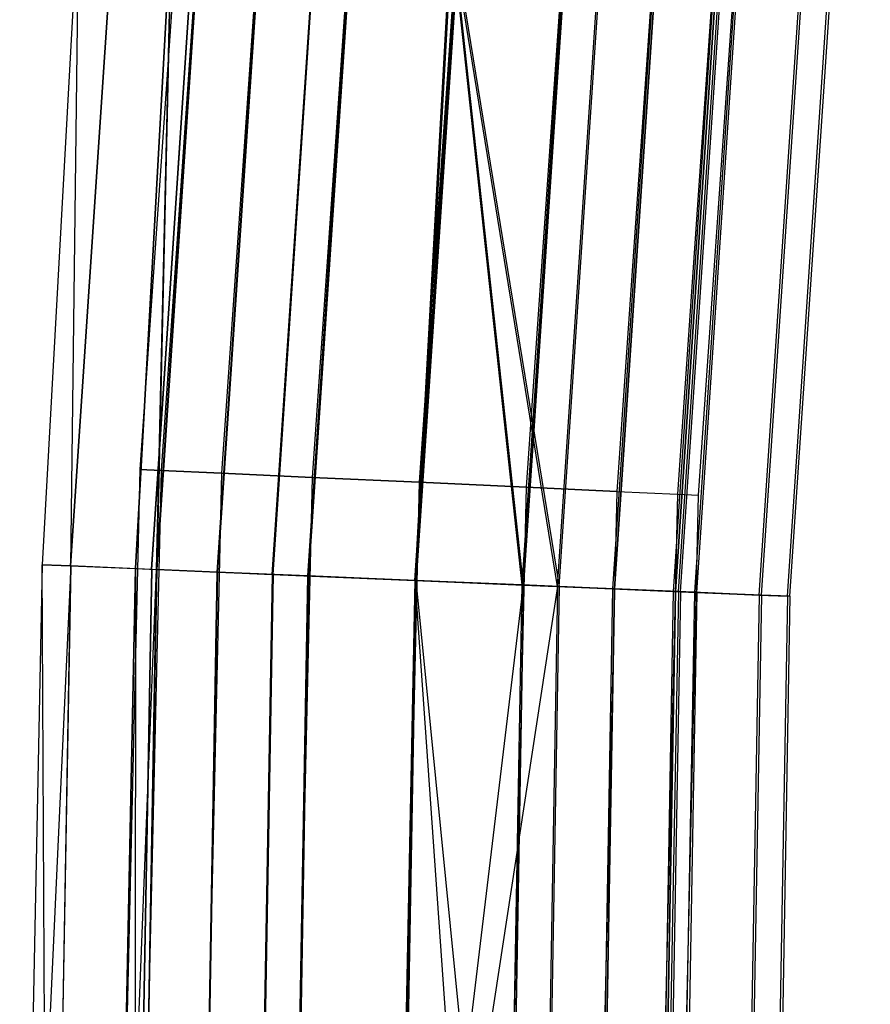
# Model space of a CAD drawing. Extents: x -135 to 135, y -135 to 135.
# Tile 42 of 207: x -135.5 to -130.94, y 3.37 to 8.65. Entities that reach past the tile are written whole.
import ezdxf

# ---------------------------------------------------------------- set-up
doc = ezdxf.new("R2010")
doc.units = 0
doc.header["$LTSCALE"] = 25.4
doc.layers.get('0').update_dxf_attribs({"linetype": 'CONTINUOUS'})

# ---------------------------------------------------------------- blocks, each defined once
blk = doc.blocks.new('SANTANA_BIURKO_A_PM_STL')
at = {"color": 0}
for p, q in [((-134.4241, 12.4562, 344.4156), (-134.856, 6.2348, 344.4156)), ((-134.4241, 12.4562, 344.4156), (-134.856, 6.2348, 344.4156)), ((-134.4241, 12.4562, 147.4156), (-134.856, 6.2348, 147.4156)), ((-134.4241, 12.4562, 147.4156), (-134.856, 6.2348, 147.4156)), ((-134.3104, 12.4457, 344.9897), (-134.7419, 6.2295, 344.9897)), ((-134.3104, 12.4457, 344.9897), (-134.7419, 6.2295, 344.9897)), ((-134.3104, 12.4457, 343.8416), (-134.7419, 6.2295, 343.8416)), ((-134.3104, 12.4457, 343.8416), (-134.7419, 6.2295, 343.8416)), ((-134.3104, 12.4457, 147.9897), (-134.7419, 6.2295, 147.9897)), ((-134.3104, 12.4457, 147.9897), (-134.7419, 6.2295, 147.9897)), ((-134.3104, 12.4457, 146.8416), (-134.7419, 6.2295, 146.8416)), ((-134.3104, 12.4457, 146.8416), (-134.7419, 6.2295, 146.8416)), ((-133.9866, 12.4157, 345.4763), (-134.4171, 6.2145, 345.4763)), ((-133.9866, 12.4157, 345.4763), (-134.4171, 6.2145, 345.4763)), ((-133.9866, 12.4157, 343.355), (-134.4171, 6.2145, 343.355)), ((-133.9866, 12.4157, 343.355), (-134.4171, 6.2145, 343.355)), ((-133.9866, 12.4157, 148.4763), (-134.4171, 6.2145, 148.4763)), ((-133.9866, 12.4157, 148.4763), (-134.4171, 6.2145, 148.4763)), ((-133.9866, 12.4157, 146.355), (-134.4171, 6.2145, 146.355)), ((-133.9866, 12.4157, 146.355), (-134.4171, 6.2145, 146.355)), ((-133.5021, 12.3708, 345.8015), (-133.931, 6.192, 345.8015)), ((-133.5021, 12.3708, 345.8015), (-133.931, 6.192, 345.8015)), ((-133.5021, 12.3708, 343.0298), (-133.931, 6.192, 343.0298)), ((-133.5021, 12.3708, 343.0298), (-133.931, 6.192, 343.0298)), ((-133.5021, 12.3708, 148.8015), (-133.931, 6.192, 148.8015)), ((-133.5021, 12.3708, 148.8015), (-133.931, 6.192, 148.8015)), ((-133.5021, 12.3708, 146.0298), (-133.931, 6.192, 146.0298)), ((-133.5021, 12.3708, 146.0298), (-133.931, 6.192, 146.0298)), ((-135.227, 5.7173, 345.181), (-134.7835, 12.3457, 345.181)), ((-135.227, 5.7173, 345.181), (-134.7835, 12.3457, 345.181)), ((-135.2264, 5.7173, 146.6477), (-134.783, 12.3457, 146.6477)), ((-135.2264, 5.7173, 146.6477), (-134.783, 12.3457, 146.6477)), ((-134.7938, 5.699, 345.8299), (-134.3518, 12.3062, 345.8299)), ((-134.7938, 5.699, 345.8299), (-134.3518, 12.3062, 345.8299)), ((-134.7919, 5.6989, 145.9967), (-134.3499, 12.306, 145.9967)), ((-134.7919, 5.6989, 145.9967), (-134.3499, 12.306, 145.9967)), ((-134.7654, 5.6978, 344.9897), (-134.3235, 12.3036, 344.9897)), ((-134.7654, 5.6978, 344.9897), (-134.3235, 12.3036, 344.9897)), ((-134.323, 12.3035, 146.8391), (-134.7649, 5.6978, 146.8391)), ((-134.323, 12.3035, 146.8391), (-134.7649, 5.6978, 146.8391)), ((-132.9305, 12.3178, 345.9156), (-133.3576, 6.1655, 345.9156)), ((-132.9305, 12.3178, 345.9156), (-133.3576, 6.1655, 345.9156)), ((-132.9305, 12.3178, 342.9156), (-133.3576, 6.1655, 342.9156)), ((-132.9305, 12.3178, 342.9156), (-133.3576, 6.1655, 342.9156)), ((-132.9305, 12.3178, 148.9156), (-133.3576, 6.1655, 148.9156)), ((-132.9305, 12.3178, 148.9156), (-133.3576, 6.1655, 148.9156)), ((-132.9305, 12.3178, 145.9156), (-133.3576, 6.1655, 145.9156)), ((-132.9305, 12.3178, 145.9156), (-133.3576, 6.1655, 145.9156)), ((-134.4406, 5.6841, 345.4763), (-133.9997, 12.2739, 345.4763)), ((-134.4406, 5.6841, 345.4763), (-133.9997, 12.2739, 345.4763)), ((-133.9978, 12.2737, 146.3503), (-134.4386, 5.684, 146.3503)), ((-133.9978, 12.2737, 146.3503), (-134.4386, 5.684, 146.3503)), ((-134.1455, 5.6716, 346.2634), (-133.7056, 12.247, 346.2634)), ((-134.1455, 5.6716, 346.2634), (-133.7056, 12.247, 346.2634)), ((-134.1414, 5.6714, 145.5618), (-133.7016, 12.2466, 145.5618)), ((-134.1414, 5.6714, 145.5618), (-133.7016, 12.2466, 145.5618)), ((-132.3589, 12.2649, 345.8015), (-132.7841, 6.139, 345.8015)), ((-132.3589, 12.2649, 345.8015), (-132.7841, 6.139, 345.8015)), ((-132.3589, 12.2649, 343.0298), (-132.7841, 6.139, 343.0298)), ((-132.3589, 12.2649, 343.0298), (-132.7841, 6.139, 343.0298)), ((-132.3589, 12.2649, 148.8015), (-132.7841, 6.139, 148.8015)), ((-132.3589, 12.2649, 148.8015), (-132.7841, 6.139, 148.8015)), ((-132.3589, 12.2649, 146.0298), (-132.7841, 6.139, 146.0298)), ((-132.3589, 12.2649, 146.0298), (-132.7841, 6.139, 146.0298)), ((-133.9544, 5.6635, 345.8015), (-133.5151, 12.2295, 345.8015)), ((-133.9544, 5.6635, 345.8015), (-133.5151, 12.2295, 345.8015)), ((-133.511, 12.2292, 146.0237), (-133.9503, 5.6634, 146.0237)), ((-133.511, 12.2292, 146.0237), (-133.9503, 5.6634, 146.0237)), ((-131.8744, 12.22, 345.4763), (-132.298, 6.1165, 345.4763)), ((-131.8744, 12.22, 345.4763), (-132.298, 6.1165, 345.4763)), ((-131.8744, 12.22, 343.355), (-132.298, 6.1165, 343.355)), ((-131.8744, 12.22, 343.355), (-132.298, 6.1165, 343.355)), ((-131.8744, 12.22, 148.4763), (-132.298, 6.1165, 148.4763)), ((-131.8744, 12.22, 148.4763), (-132.298, 6.1165, 148.4763)), ((-131.8744, 12.22, 146.355), (-132.298, 6.1165, 146.355)), ((-131.8744, 12.22, 146.355), (-132.298, 6.1165, 146.355)), ((-133.3808, 5.6393, 345.9156), (-132.9435, 12.1772, 345.9156)), ((-133.3808, 5.6393, 345.9156), (-132.9435, 12.1772, 345.9156)), ((-133.3808, 5.6393, 346.4156), (-132.9435, 12.1772, 346.4156)), ((-133.3808, 5.6393, 346.4156), (-132.9435, 12.1772, 346.4156)), ((-133.3742, 5.639, 145.409), (-132.9369, 12.1766, 145.409)), ((-133.3742, 5.639, 145.409), (-132.9369, 12.1766, 145.409)), ((-132.9369, 12.1766, 145.909), (-133.3742, 5.639, 145.909)), ((-132.9369, 12.1766, 145.909), (-133.3742, 5.639, 145.909)), ((-131.5506, 12.19, 344.9897), (-131.9732, 6.1015, 344.9897)), ((-131.5506, 12.19, 344.9897), (-131.9732, 6.1015, 344.9897)), ((-131.5506, 12.19, 343.8416), (-131.9732, 6.1015, 343.8416)), ((-131.5506, 12.19, 343.8416), (-131.9732, 6.1015, 343.8416)), ((-131.5506, 12.19, 147.9897), (-131.9732, 6.1015, 147.9897)), ((-131.5506, 12.19, 147.9897), (-131.9732, 6.1015, 147.9897)), ((-131.5506, 12.19, 146.8416), (-131.9732, 6.1015, 146.8416)), ((-131.5506, 12.19, 146.8416), (-131.9732, 6.1015, 146.8416)), ((-131.8591, 6.0962, 344.4156), (-131.4369, 12.1794, 344.4156)), ((-131.8591, 6.0962, 344.4156), (-131.4369, 12.1794, 344.4156)), ((-131.8591, 6.0962, 147.4156), (-131.4369, 12.1794, 147.4156)), ((-131.8591, 6.0962, 147.4156), (-131.4369, 12.1794, 147.4156)), ((-132.3718, 12.1248, 345.8015), (-132.8073, 5.615, 345.8015)), ((-132.3718, 12.1248, 345.8015), (-132.8073, 5.615, 345.8015)), ((-132.3718, 12.1248, 343.0298), (-132.8073, 5.615, 343.0298)), ((-132.3718, 12.1248, 343.0298), (-132.8073, 5.615, 343.0298)), ((-132.3627, 12.124, 146.0237), (-132.7982, 5.6146, 146.0237)), ((-132.3627, 12.124, 146.0237), (-132.7982, 5.6146, 146.0237)), ((-132.7982, 5.6146, 148.8076), (-132.3627, 12.124, 148.8076)), ((-132.7982, 5.6146, 148.8076), (-132.3627, 12.124, 148.8076)), ((-132.6162, 5.607, 346.2634), (-132.1813, 12.1074, 346.2634)), ((-132.6162, 5.607, 346.2634), (-132.1813, 12.1074, 346.2634)), ((-132.6162, 5.607, 342.5679), (-132.1813, 12.1074, 342.5679)), ((-132.6162, 5.607, 342.5679), (-132.1813, 12.1074, 342.5679)), ((-132.607, 5.6066, 149.2695), (-132.1722, 12.1065, 149.2695)), ((-132.607, 5.6066, 149.2695), (-132.1722, 12.1065, 149.2695)), ((-132.607, 5.6066, 145.5618), (-132.1722, 12.1065, 145.5618)), ((-132.607, 5.6066, 145.5618), (-132.1722, 12.1065, 145.5618)), ((-131.8872, 12.0804, 345.4763), (-132.3211, 5.5945, 345.4763)), ((-131.8872, 12.0804, 345.4763), (-132.3211, 5.5945, 345.4763)), ((-131.8872, 12.0804, 343.355), (-132.3211, 5.5945, 343.355)), ((-131.8872, 12.0804, 343.355), (-132.3211, 5.5945, 343.355)), ((-131.876, 12.0794, 146.3503), (-132.3098, 5.594, 146.3503)), ((-131.876, 12.0794, 146.3503), (-132.3098, 5.594, 146.3503)), ((-132.3098, 5.594, 148.481), (-131.876, 12.0794, 148.481)), ((-132.3098, 5.594, 148.481), (-131.876, 12.0794, 148.481)), ((-131.5634, 12.0508, 344.9897), (-131.9963, 5.5807, 344.9897)), ((-131.5634, 12.0508, 344.9897), (-131.9963, 5.5807, 344.9897)), ((-131.5634, 12.0508, 343.8416), (-131.9963, 5.5807, 343.8416)), ((-131.5634, 12.0508, 343.8416), (-131.9963, 5.5807, 343.8416)), ((-131.5507, 12.0496, 146.8391), (-131.9835, 5.5802, 146.8391)), ((-131.5507, 12.0496, 146.8391), (-131.9835, 5.5802, 146.8391)), ((-131.9835, 5.5802, 147.9922), (-131.5507, 12.0496, 147.9922)), ((-131.9835, 5.5802, 147.9922), (-131.5507, 12.0496, 147.9922)), ((-131.9679, 5.5795, 345.8299), (-131.5352, 12.0482, 345.8299)), ((-131.9679, 5.5795, 345.8299), (-131.5352, 12.0482, 345.8299)), ((-131.9679, 5.5795, 343.0014), (-131.5352, 12.0482, 343.0014)), ((-131.9679, 5.5795, 343.0014), (-131.5352, 12.0482, 343.0014)), ((-131.9566, 5.5791, 148.8345), (-131.5239, 12.0472, 148.8345)), ((-131.9566, 5.5791, 148.8345), (-131.5239, 12.0472, 148.8345)), ((-131.9566, 5.5791, 145.9967), (-131.5239, 12.0472, 145.9967)), ((-131.9566, 5.5791, 145.9967), (-131.5239, 12.0472, 145.9967)), ((-131.4497, 12.0404, 344.4156), (-131.8822, 5.5759, 344.4156)), ((-131.4497, 12.0404, 344.4156), (-131.8822, 5.5759, 344.4156)), ((-131.8689, 5.5754, 147.4156), (-131.4365, 12.0391, 147.4156)), ((-131.8689, 5.5754, 147.4156), (-131.4365, 12.0391, 147.4156)), ((-131.5347, 5.5612, 345.181), (-131.1034, 12.0086, 345.181)), ((-131.5347, 5.5612, 345.181), (-131.1034, 12.0086, 345.181)), ((-131.5347, 5.5612, 343.6503), (-131.1034, 12.0086, 343.6503)), ((-131.5347, 5.5612, 343.6503), (-131.1034, 12.0086, 343.6503)), ((-131.522, 5.5607, 148.1835), (-131.0907, 12.0075, 148.1835)), ((-131.522, 5.5607, 148.1835), (-131.0907, 12.0075, 148.1835)), ((-131.522, 5.5607, 146.6477), (-131.0907, 12.0075, 146.6477)), ((-131.522, 5.5607, 146.6477), (-131.0907, 12.0075, 146.6477)), ((-131.3826, 5.5548, 344.4156), (-130.9518, 11.9947, 344.4156)), ((-131.3826, 5.5548, 344.4156), (-130.9518, 11.9947, 344.4156)), ((-131.3694, 5.5542, 147.4156), (-130.9386, 11.9935, 147.4156)), ((-131.3694, 5.5542, 147.4156), (-130.9386, 11.9935, 147.4156)), ((-135.1828, 9.2656, 344.4156), (-135.3791, 5.7238, 344.4156)), ((-135.1828, 9.2656, 147.4156), (-135.3791, 5.7238, 147.4156)), ((-135.1828, 9.2656, 344.4156), (-135.3791, 5.7238, 344.4156)), ((-135.1828, 9.2656, 147.4156), (-135.3791, 5.7238, 147.4156)), ((-135.1828, 9.2656, 344.4156), (-135.227, 5.7173, 345.181)), ((-135.1828, 9.2656, 344.4156), (-135.227, 5.7173, 345.181)), ((-135.2264, 5.7173, 146.6477), (-135.1828, 9.2656, 147.4156)), ((-135.2264, 5.7173, 146.6477), (-135.1828, 9.2656, 147.4156)), ((-134.8795, 5.7026, 344.4156), (-134.684, 9.2314, 344.4156)), ((-134.684, 9.2314, 147.4156), (-134.8795, 5.7026, 147.4156)), ((-134.8795, 5.7026, 344.4156), (-134.684, 9.2314, 344.4156)), ((-134.684, 9.2314, 147.4156), (-134.8795, 5.7026, 147.4156)), ((-134.7654, 5.6978, 344.9897), (-134.684, 9.2314, 344.4156)), ((-134.7654, 5.6978, 344.9897), (-134.684, 9.2314, 344.4156)), ((-134.684, 9.2314, 147.4156), (-134.7649, 5.6978, 146.8391)), ((-134.684, 9.2314, 147.4156), (-134.7649, 5.6978, 146.8391)), ((-133.1875, 9.1289, 342.9156), (-133.3808, 5.6393, 342.9156)), ((-133.1875, 9.1289, 342.4156), (-133.3808, 5.6393, 342.4156)), ((-133.1875, 9.1289, 342.9156), (-133.3808, 5.6393, 342.9156)), ((-133.1875, 9.1289, 342.4156), (-133.3808, 5.6393, 342.4156)), ((-133.1809, 9.1284, 149.4223), (-133.3742, 5.639, 149.4223)), ((-133.1809, 9.1284, 148.9223), (-133.3742, 5.639, 148.9223)), ((-133.1809, 9.1284, 149.4223), (-133.3742, 5.639, 149.4223)), ((-133.1809, 9.1284, 148.9223), (-133.3742, 5.639, 148.9223)), ((-133.1875, 9.1289, 342.9156), (-132.8073, 5.615, 343.0298)), ((-133.1875, 9.1289, 342.9156), (-132.8073, 5.615, 343.0298)), ((-132.6162, 5.607, 342.5679), (-133.1875, 9.1289, 342.4156)), ((-132.6162, 5.607, 342.5679), (-133.1875, 9.1289, 342.4156)), ((-133.1809, 9.1284, 149.4223), (-132.607, 5.6066, 149.2695)), ((-133.1809, 9.1284, 149.4223), (-132.607, 5.6066, 149.2695)), ((-132.7982, 5.6146, 148.8076), (-133.1809, 9.1284, 148.9223)), ((-132.7982, 5.6146, 148.8076), (-133.1809, 9.1284, 148.9223)), ((-134.856, 6.2348, 344.4156), (-135, 0, 344.4156)), ((-134.856, 6.2348, 344.4156), (-135, 0, 344.4156)), ((-134.856, 6.2348, 147.4156), (-135, 0, 147.4156)), ((-134.856, 6.2348, 147.4156), (-135, 0, 147.4156)), ((-134.7419, 6.2295, 344.9897), (-134.8858, 0, 344.9897)), ((-134.7419, 6.2295, 344.9897), (-134.8858, 0, 344.9897)), ((-134.7419, 6.2295, 343.8416), (-134.8858, 0, 343.8416)), ((-134.7419, 6.2295, 343.8416), (-134.8858, 0, 343.8416)), ((-134.7419, 6.2295, 147.9897), (-134.8858, 0, 147.9897)), ((-134.7419, 6.2295, 147.9897), (-134.8858, 0, 147.9897)), ((-134.7419, 6.2295, 146.8416), (-134.8858, 0, 146.8416)), ((-134.7419, 6.2295, 146.8416), (-134.8858, 0, 146.8416)), ((-134.856, 6.2348, 344.4156), (-134.7419, 6.2295, 344.9897)), ((-134.856, 6.2348, 344.4156), (-134.7419, 6.2295, 344.9897)), ((-134.7419, 6.2295, 343.8416), (-134.856, 6.2348, 344.4156)), ((-134.7419, 6.2295, 343.8416), (-134.856, 6.2348, 344.4156)), ((-134.856, 6.2348, 147.4156), (-134.7419, 6.2295, 147.9897)), ((-134.856, 6.2348, 147.4156), (-134.7419, 6.2295, 147.9897)), ((-134.7419, 6.2295, 146.8416), (-134.856, 6.2348, 147.4156)), ((-134.7419, 6.2295, 146.8416), (-134.856, 6.2348, 147.4156)), ((-134.7419, 6.2295, 344.9897), (-134.4171, 6.2145, 345.4763)), ((-134.7419, 6.2295, 344.9897), (-134.4171, 6.2145, 345.4763)), ((-134.4171, 6.2145, 343.355), (-134.7419, 6.2295, 343.8416)), ((-134.4171, 6.2145, 343.355), (-134.7419, 6.2295, 343.8416)), ((-134.7419, 6.2295, 147.9897), (-134.4171, 6.2145, 148.4763)), ((-134.7419, 6.2295, 147.9897), (-134.4171, 6.2145, 148.4763)), ((-134.4171, 6.2145, 146.355), (-134.7419, 6.2295, 146.8416)), ((-134.4171, 6.2145, 146.355), (-134.7419, 6.2295, 146.8416)), ((-134.4171, 6.2145, 345.4763), (-134.5607, 0, 345.4763)), ((-134.4171, 6.2145, 345.4763), (-134.5607, 0, 345.4763)), ((-134.4171, 6.2145, 343.355), (-134.5607, 0, 343.355)), ((-134.4171, 6.2145, 343.355), (-134.5607, 0, 343.355)), ((-134.4171, 6.2145, 148.4763), (-134.5607, 0, 148.4763)), ((-134.4171, 6.2145, 148.4763), (-134.5607, 0, 148.4763)), ((-134.4171, 6.2145, 146.355), (-134.5607, 0, 146.355)), ((-134.4171, 6.2145, 146.355), (-134.5607, 0, 146.355)), ((-134.4171, 6.2145, 345.4763), (-133.931, 6.192, 345.8015)), ((-134.4171, 6.2145, 345.4763), (-133.931, 6.192, 345.8015)), ((-133.931, 6.192, 343.0298), (-134.4171, 6.2145, 343.355)), ((-133.931, 6.192, 343.0298), (-134.4171, 6.2145, 343.355)), ((-134.4171, 6.2145, 148.4763), (-133.931, 6.192, 148.8015)), ((-134.4171, 6.2145, 148.4763), (-133.931, 6.192, 148.8015)), ((-133.931, 6.192, 146.0298), (-134.4171, 6.2145, 146.355)), ((-133.931, 6.192, 146.0298), (-134.4171, 6.2145, 146.355)), ((-133.931, 6.192, 345.8015), (-134.074, 0, 345.8015)), ((-133.931, 6.192, 345.8015), (-134.074, 0, 345.8015)), ((-133.931, 6.192, 343.0298), (-134.074, 0, 343.0298)), ((-133.931, 6.192, 343.0298), (-134.074, 0, 343.0298)), ((-133.931, 6.192, 148.8015), (-134.074, 0, 148.8015)), ((-133.931, 6.192, 148.8015), (-134.074, 0, 148.8015)), ((-133.931, 6.192, 146.0298), (-134.074, 0, 146.0298)), ((-133.931, 6.192, 146.0298), (-134.074, 0, 146.0298)), ((-133.931, 6.192, 345.8015), (-133.3576, 6.1655, 345.9156)), ((-133.931, 6.192, 345.8015), (-133.3576, 6.1655, 345.9156)), ((-133.3576, 6.1655, 342.9156), (-133.931, 6.192, 343.0298)), ((-133.3576, 6.1655, 342.9156), (-133.931, 6.192, 343.0298)), ((-133.931, 6.192, 148.8015), (-133.3576, 6.1655, 148.9156)), ((-133.931, 6.192, 148.8015), (-133.3576, 6.1655, 148.9156)), ((-133.3576, 6.1655, 145.9156), (-133.931, 6.192, 146.0298)), ((-133.3576, 6.1655, 145.9156), (-133.931, 6.192, 146.0298)), ((-133.3576, 6.1655, 345.9156), (-133.5, 0, 345.9156)), ((-133.3576, 6.1655, 345.9156), (-133.5, 0, 345.9156)), ((-133.3576, 6.1655, 342.9156), (-133.5, 0, 342.9156)), ((-133.3576, 6.1655, 342.9156), (-133.5, 0, 342.9156)), ((-133.3576, 6.1655, 148.9156), (-133.5, 0, 148.9156)), ((-133.3576, 6.1655, 148.9156), (-133.5, 0, 148.9156)), ((-133.3576, 6.1655, 145.9156), (-133.5, 0, 145.9156)), ((-133.3576, 6.1655, 145.9156), (-133.5, 0, 145.9156)), ((-133.3576, 6.1655, 345.9156), (-132.7841, 6.139, 345.8015)), ((-133.3576, 6.1655, 345.9156), (-132.7841, 6.139, 345.8015)), ((-132.7841, 6.139, 343.0298), (-133.3576, 6.1655, 342.9156)), ((-132.7841, 6.139, 343.0298), (-133.3576, 6.1655, 342.9156)), ((-133.3576, 6.1655, 148.9156), (-132.7841, 6.139, 148.8015)), ((-133.3576, 6.1655, 148.9156), (-132.7841, 6.139, 148.8015)), ((-132.7841, 6.139, 146.0298), (-133.3576, 6.1655, 145.9156)), ((-132.7841, 6.139, 146.0298), (-133.3576, 6.1655, 145.9156)), ((-132.7841, 6.139, 345.8015), (-132.926, 0, 345.8015)), ((-132.7841, 6.139, 345.8015), (-132.926, 0, 345.8015)), ((-132.7841, 6.139, 343.0298), (-132.926, 0, 343.0298)), ((-132.7841, 6.139, 343.0298), (-132.926, 0, 343.0298)), ((-132.7841, 6.139, 148.8015), (-132.926, 0, 148.8015)), ((-132.7841, 6.139, 148.8015), (-132.926, 0, 148.8015)), ((-132.7841, 6.139, 146.0298), (-132.926, 0, 146.0298)), ((-132.7841, 6.139, 146.0298), (-132.926, 0, 146.0298)), ((-132.7841, 6.139, 345.8015), (-132.298, 6.1165, 345.4763)), ((-132.7841, 6.139, 345.8015), (-132.298, 6.1165, 345.4763)), ((-132.298, 6.1165, 343.355), (-132.7841, 6.139, 343.0298)), ((-132.298, 6.1165, 343.355), (-132.7841, 6.139, 343.0298)), ((-132.7841, 6.139, 148.8015), (-132.298, 6.1165, 148.4763)), ((-132.7841, 6.139, 148.8015), (-132.298, 6.1165, 148.4763)), ((-132.298, 6.1165, 146.355), (-132.7841, 6.139, 146.0298)), ((-132.298, 6.1165, 146.355), (-132.7841, 6.139, 146.0298)), ((-132.298, 6.1165, 345.4763), (-132.4393, 0, 345.4763)), ((-132.298, 6.1165, 345.4763), (-132.4393, 0, 345.4763)), ((-132.298, 6.1165, 343.355), (-132.4393, 0, 343.355)), ((-132.298, 6.1165, 343.355), (-132.4393, 0, 343.355)), ((-132.298, 6.1165, 148.4763), (-132.4393, 0, 148.4763)), ((-132.298, 6.1165, 148.4763), (-132.4393, 0, 148.4763)), ((-132.298, 6.1165, 146.355), (-132.4393, 0, 146.355)), ((-132.298, 6.1165, 146.355), (-132.4393, 0, 146.355)), ((-132.298, 6.1165, 345.4763), (-131.9732, 6.1015, 344.9897)), ((-132.298, 6.1165, 345.4763), (-131.9732, 6.1015, 344.9897)), ((-132.298, 6.1165, 343.355), (-131.9732, 6.1015, 343.8416)), ((-132.298, 6.1165, 343.355), (-131.9732, 6.1015, 343.8416)), ((-132.298, 6.1165, 148.4763), (-131.9732, 6.1015, 147.9897)), ((-132.298, 6.1165, 148.4763), (-131.9732, 6.1015, 147.9897)), ((-132.298, 6.1165, 146.355), (-131.9732, 6.1015, 146.8416)), ((-132.298, 6.1165, 146.355), (-131.9732, 6.1015, 146.8416)), ((-131.9732, 6.1015, 344.9897), (-132.1142, 0, 344.9897)), ((-131.9732, 6.1015, 344.9897), (-132.1142, 0, 344.9897)), ((-131.9732, 6.1015, 343.8416), (-132.1142, 0, 343.8416)), ((-131.9732, 6.1015, 343.8416), (-132.1142, 0, 343.8416)), ((-131.9732, 6.1015, 147.9897), (-132.1142, 0, 147.9897)), ((-131.9732, 6.1015, 147.9897), (-132.1142, 0, 147.9897)), ((-131.9732, 6.1015, 146.8416), (-132.1142, 0, 146.8416)), ((-131.9732, 6.1015, 146.8416), (-132.1142, 0, 146.8416)), ((-132, 0, 344.4156), (-131.8591, 6.0962, 344.4156)), ((-132, 0, 344.4156), (-131.8591, 6.0962, 344.4156)), ((-132, 0, 147.4156), (-131.8591, 6.0962, 147.4156)), ((-132, 0, 147.4156), (-131.8591, 6.0962, 147.4156)), ((-131.9732, 6.1015, 344.9897), (-131.8591, 6.0962, 344.4156)), ((-131.9732, 6.1015, 344.9897), (-131.8591, 6.0962, 344.4156)), ((-131.9732, 6.1015, 343.8416), (-131.8591, 6.0962, 344.4156)), ((-131.9732, 6.1015, 343.8416), (-131.8591, 6.0962, 344.4156)), ((-131.9732, 6.1015, 147.9897), (-131.8591, 6.0962, 147.4156)), ((-131.9732, 6.1015, 147.9897), (-131.8591, 6.0962, 147.4156)), ((-131.9732, 6.1015, 146.8416), (-131.8591, 6.0962, 147.4156)), ((-131.9732, 6.1015, 146.8416), (-131.8591, 6.0962, 147.4156)), ((-135.3791, 5.7238, 344.4156), (-135.4999, -0.1868, 344.4156)), ((-135.3791, 5.7238, 147.4156), (-135.4999, -0.1868, 147.4156)), ((-135.3791, 5.7238, 344.4156), (-135.4999, -0.1868, 344.4156)), ((-135.3791, 5.7238, 147.4156), (-135.4999, -0.1868, 147.4156)), ((-135.2264, 5.7173, 146.6477), (-135.4999, -0.1868, 147.4156)), ((-135.2264, 5.7173, 146.6477), (-135.4999, -0.1868, 147.4156)), ((-135.3446, -0.9248, 345.181), (-135.3791, 5.7238, 344.4156)), ((-135.227, 5.7173, 345.181), (-135.3791, 5.7238, 344.4156)), ((-135.3446, -0.9248, 345.181), (-135.3791, 5.7238, 344.4156)), ((-135.227, 5.7173, 345.181), (-135.3791, 5.7238, 344.4156)), ((-135.3791, 5.7238, 147.4156), (-135.3791, 5.7238, 344.4156)), ((-135.3791, 5.7238, 147.4156), (-135.3791, 5.7238, 344.4156)), ((-135.3791, 5.7238, 147.4156), (-135.2264, 5.7173, 146.6477)), ((-135.3791, 5.7238, 147.4156), (-135.2264, 5.7173, 146.6477)), ((-135.227, 5.7173, 345.181), (-135.3446, -0.9248, 345.181)), ((-135.227, 5.7173, 345.181), (-135.3446, -0.9248, 345.181)), ((-135.2264, 5.7173, 146.6477), (-135.3441, -0.9248, 146.6477)), ((-135.2264, 5.7173, 146.6477), (-135.3441, -0.9248, 146.6477)), ((-135.227, 5.7173, 345.181), (-134.7938, 5.699, 345.8299)), ((-135.227, 5.7173, 345.181), (-134.7938, 5.699, 345.8299)), ((-134.7919, 5.6989, 145.9967), (-135.2264, 5.7173, 146.6477)), ((-134.7919, 5.6989, 145.9967), (-135.2264, 5.7173, 146.6477)), ((-134.9999, -0.1861, 344.4156), (-134.8795, 5.7026, 344.4156)), ((-134.8795, 5.7026, 147.4156), (-134.9999, -0.1861, 147.4156)), ((-134.9999, -0.1861, 344.4156), (-134.8795, 5.7026, 344.4156)), ((-134.8795, 5.7026, 147.4156), (-134.9999, -0.1861, 147.4156)), ((-134.8795, 5.7026, 147.4156), (-134.8822, -0.9217, 146.8391)), ((-134.8795, 5.7026, 147.4156), (-134.8822, -0.9217, 146.8391)), ((-134.8795, 5.7026, 344.4156), (-134.7654, 5.6978, 344.9897)), ((-134.8795, 5.7026, 344.4156), (-134.7654, 5.6978, 344.9897)), ((-134.8795, 5.7026, 147.4156), (-134.7649, 5.6978, 146.8391)), ((-134.8795, 5.7026, 147.4156), (-134.7649, 5.6978, 146.8391)), ((-134.8795, 5.7026, 344.4156), (-134.8795, 5.7026, 147.4156)), ((-134.8795, 5.7026, 344.4156), (-134.8795, 5.7026, 147.4156)), ((-134.9999, -0.1861, 344.4156), (-134.7654, 5.6978, 344.9897)), ((-134.9999, -0.1861, 344.4156), (-134.7654, 5.6978, 344.9897)), ((-134.7938, 5.699, 345.8299), (-134.9111, -0.9219, 345.8299)), ((-134.7938, 5.699, 345.8299), (-134.9111, -0.9219, 345.8299)), ((-134.7919, 5.6989, 145.9967), (-134.9091, -0.9218, 145.9967)), ((-134.7919, 5.6989, 145.9967), (-134.9091, -0.9218, 145.9967)), ((-134.8827, -0.9217, 344.9897), (-134.7654, 5.6978, 344.9897)), ((-134.8827, -0.9217, 344.9897), (-134.7654, 5.6978, 344.9897)), ((-134.7649, 5.6978, 146.8391), (-134.8822, -0.9217, 146.8391)), ((-134.7649, 5.6978, 146.8391), (-134.8822, -0.9217, 146.8391)), ((-134.7938, 5.699, 345.8299), (-134.1455, 5.6716, 346.2634)), ((-134.7938, 5.699, 345.8299), (-134.1455, 5.6716, 346.2634)), ((-134.1414, 5.6714, 145.5618), (-134.7919, 5.6989, 145.9967)), ((-134.1414, 5.6714, 145.5618), (-134.7919, 5.6989, 145.9967)), ((-134.4406, 5.6841, 345.4763), (-134.7654, 5.6978, 344.9897)), ((-134.4406, 5.6841, 345.4763), (-134.7654, 5.6978, 344.9897)), ((-134.7649, 5.6978, 146.8391), (-134.4386, 5.684, 146.3503)), ((-134.7649, 5.6978, 146.8391), (-134.4386, 5.684, 146.3503)), ((-134.5575, -0.9194, 345.4763), (-134.4406, 5.6841, 345.4763)), ((-134.5575, -0.9194, 345.4763), (-134.4406, 5.6841, 345.4763)), ((-134.4386, 5.684, 146.3503), (-134.5556, -0.9194, 146.3503)), ((-134.4386, 5.684, 146.3503), (-134.5556, -0.9194, 146.3503)), ((-133.9544, 5.6635, 345.8015), (-134.4406, 5.6841, 345.4763)), ((-133.9544, 5.6635, 345.8015), (-134.4406, 5.6841, 345.4763)), ((-134.4386, 5.684, 146.3503), (-133.9503, 5.6634, 146.0237)), ((-134.4386, 5.684, 146.3503), (-133.9503, 5.6634, 146.0237)), ((-134.1455, 5.6716, 346.2634), (-134.2622, -0.9174, 346.2634)), ((-134.1455, 5.6716, 346.2634), (-134.2622, -0.9174, 346.2634)), ((-134.1414, 5.6714, 145.5618), (-134.2581, -0.9174, 145.5618)), ((-134.1414, 5.6714, 145.5618), (-134.2581, -0.9174, 145.5618)), ((-134.1455, 5.6716, 346.2634), (-133.3808, 5.6393, 346.4156)), ((-134.1455, 5.6716, 346.2634), (-133.3808, 5.6393, 346.4156)), ((-133.3742, 5.639, 145.409), (-134.1414, 5.6714, 145.5618)), ((-133.3742, 5.639, 145.409), (-134.1414, 5.6714, 145.5618)), ((-134.0709, -0.9161, 345.8015), (-133.9544, 5.6635, 345.8015)), ((-134.0709, -0.9161, 345.8015), (-133.9544, 5.6635, 345.8015)), ((-133.9503, 5.6634, 146.0237), (-134.0668, -0.9161, 146.0237)), ((-133.9503, 5.6634, 146.0237), (-134.0668, -0.9161, 146.0237)), ((-133.3808, 5.6393, 345.9156), (-133.9544, 5.6635, 345.8015)), ((-133.3808, 5.6393, 345.9156), (-133.9544, 5.6635, 345.8015)), ((-133.9503, 5.6634, 146.0237), (-133.3742, 5.639, 145.909)), ((-133.9503, 5.6634, 146.0237), (-133.3742, 5.639, 145.909)), ((-133.3808, 5.6393, 342.9156), (-133.4999, -0.1841, 342.9156)), ((-133.3808, 5.6393, 342.4156), (-133.4999, -0.1841, 342.4156)), ((-133.3808, 5.6393, 342.9156), (-133.4999, -0.1841, 342.9156)), ((-133.3808, 5.6393, 342.4156), (-133.4999, -0.1841, 342.4156)), ((-132.6162, 5.607, 342.5679), (-133.4999, -0.1841, 342.4156)), ((-132.6162, 5.607, 342.5679), (-133.4999, -0.1841, 342.4156)), ((-133.3808, 5.6393, 345.9156), (-133.4969, -0.9122, 345.9156)), ((-133.3808, 5.6393, 345.9156), (-133.4969, -0.9122, 345.9156)), ((-133.3808, 5.6393, 346.4156), (-133.4969, -0.9122, 346.4156)), ((-133.3808, 5.6393, 346.4156), (-133.4969, -0.9122, 346.4156)), ((-133.3742, 5.639, 149.4223), (-133.4932, -0.1841, 149.4223)), ((-133.3742, 5.639, 148.9223), (-133.4932, -0.1841, 148.9223)), ((-133.3742, 5.639, 149.4223), (-133.4932, -0.1841, 149.4223)), ((-133.3742, 5.639, 148.9223), (-133.4932, -0.1841, 148.9223)), ((-133.4932, -0.1841, 148.9223), (-132.7982, 5.6146, 148.8076)), ((-133.4932, -0.1841, 148.9223), (-132.7982, 5.6146, 148.8076)), ((-133.3742, 5.639, 145.409), (-133.4902, -0.9122, 145.409)), ((-133.3742, 5.639, 145.409), (-133.4902, -0.9122, 145.409)), ((-133.3742, 5.639, 145.909), (-133.4902, -0.9122, 145.909)), ((-133.3742, 5.639, 145.909), (-133.4902, -0.9122, 145.909)), ((-132.8073, 5.615, 345.8015), (-133.3808, 5.6393, 345.9156)), ((-133.3808, 5.6393, 342.9156), (-132.8073, 5.615, 343.0298)), ((-132.8073, 5.615, 345.8015), (-133.3808, 5.6393, 345.9156)), ((-133.3808, 5.6393, 342.9156), (-132.8073, 5.615, 343.0298)), ((-133.3808, 5.6393, 342.9156), (-132.9229, -0.9083, 343.0298)), ((-133.3808, 5.6393, 342.9156), (-132.9229, -0.9083, 343.0298)), ((-133.3808, 5.6393, 342.4156), (-133.3808, 5.6393, 342.9156)), ((-133.3808, 5.6393, 342.4156), (-133.3808, 5.6393, 342.9156)), ((-133.3808, 5.6393, 342.4156), (-132.6162, 5.607, 342.5679)), ((-133.3808, 5.6393, 346.4156), (-132.6162, 5.607, 346.2634)), ((-133.3808, 5.6393, 342.4156), (-132.6162, 5.607, 342.5679)), ((-133.3808, 5.6393, 346.4156), (-132.6162, 5.607, 346.2634)), ((-132.7224, -0.9069, 149.2695), (-133.3742, 5.639, 149.4223)), ((-132.607, 5.6066, 145.5618), (-133.3742, 5.639, 145.409)), ((-132.607, 5.6066, 145.5618), (-133.3742, 5.639, 145.409)), ((-132.607, 5.6066, 149.2695), (-133.3742, 5.639, 149.4223)), ((-132.7224, -0.9069, 149.2695), (-133.3742, 5.639, 149.4223)), ((-132.607, 5.6066, 149.2695), (-133.3742, 5.639, 149.4223)), ((-133.3742, 5.639, 148.9223), (-133.3742, 5.639, 149.4223)), ((-133.3742, 5.639, 148.9223), (-133.3742, 5.639, 149.4223)), ((-133.3742, 5.639, 145.909), (-132.7982, 5.6146, 146.0237)), ((-133.3742, 5.639, 145.909), (-132.7982, 5.6146, 146.0237)), ((-133.3742, 5.639, 148.9223), (-132.7982, 5.6146, 148.8076)), ((-133.3742, 5.639, 148.9223), (-132.7982, 5.6146, 148.8076)), ((-132.8073, 5.615, 345.8015), (-132.9229, -0.9083, 345.8015)), ((-132.8073, 5.615, 345.8015), (-132.9229, -0.9083, 345.8015)), ((-132.8073, 5.615, 343.0298), (-132.9229, -0.9083, 343.0298)), ((-132.8073, 5.615, 343.0298), (-132.9229, -0.9083, 343.0298)), ((-132.7982, 5.6146, 146.0237), (-132.9137, -0.9082, 146.0237)), ((-132.7982, 5.6146, 146.0237), (-132.9137, -0.9082, 146.0237)), ((-132.9137, -0.9082, 148.8076), (-132.7982, 5.6146, 148.8076)), ((-132.9137, -0.9082, 148.8076), (-132.7982, 5.6146, 148.8076)), ((-132.3211, 5.5945, 345.4763), (-132.8073, 5.615, 345.8015)), ((-132.8073, 5.615, 343.0298), (-132.3211, 5.5945, 343.355)), ((-132.3211, 5.5945, 345.4763), (-132.8073, 5.615, 345.8015)), ((-132.8073, 5.615, 343.0298), (-132.3211, 5.5945, 343.355)), ((-132.7982, 5.6146, 146.0237), (-132.3098, 5.594, 146.3503)), ((-132.7982, 5.6146, 146.0237), (-132.3098, 5.594, 146.3503)), ((-132.3098, 5.594, 148.481), (-132.7982, 5.6146, 148.8076)), ((-132.3098, 5.594, 148.481), (-132.7982, 5.6146, 148.8076)), ((-132.6162, 5.607, 342.5679), (-132.7315, -0.907, 342.5679)), ((-132.6162, 5.607, 342.5679), (-132.7315, -0.907, 342.5679)), ((-132.6162, 5.607, 346.2634), (-132.7315, -0.907, 346.2634)), ((-132.6162, 5.607, 346.2634), (-132.7315, -0.907, 346.2634)), ((-132.607, 5.6066, 145.5618), (-132.7224, -0.9069, 145.5618)), ((-132.607, 5.6066, 145.5618), (-132.7224, -0.9069, 145.5618)), ((-132.607, 5.6066, 149.2695), (-132.7224, -0.9069, 149.2695)), ((-132.607, 5.6066, 149.2695), (-132.7224, -0.9069, 149.2695)), ((-132.6162, 5.607, 346.2634), (-131.9679, 5.5795, 345.8299)), ((-131.9679, 5.5795, 343.0014), (-132.6162, 5.607, 342.5679)), ((-131.9679, 5.5795, 343.0014), (-132.6162, 5.607, 342.5679)), ((-132.6162, 5.607, 346.2634), (-131.9679, 5.5795, 345.8299)), ((-132.607, 5.6066, 149.2695), (-131.9566, 5.5791, 148.8345)), ((-131.9566, 5.5791, 145.9967), (-132.607, 5.6066, 145.5618)), ((-131.9566, 5.5791, 145.9967), (-132.607, 5.6066, 145.5618)), ((-132.607, 5.6066, 149.2695), (-131.9566, 5.5791, 148.8345)), ((-132.3211, 5.5945, 345.4763), (-132.4362, -0.905, 345.4763)), ((-132.3211, 5.5945, 345.4763), (-132.4362, -0.905, 345.4763)), ((-132.3211, 5.5945, 343.355), (-132.4362, -0.905, 343.355)), ((-132.3211, 5.5945, 343.355), (-132.4362, -0.905, 343.355)), ((-132.3098, 5.594, 146.3503), (-132.4249, -0.9049, 146.3503)), ((-132.3098, 5.594, 146.3503), (-132.4249, -0.9049, 146.3503)), ((-132.4249, -0.9049, 148.481), (-132.3098, 5.594, 148.481)), ((-132.4249, -0.9049, 148.481), (-132.3098, 5.594, 148.481)), ((-131.9963, 5.5807, 344.9897), (-132.3211, 5.5945, 345.4763)), ((-132.3211, 5.5945, 343.355), (-131.9963, 5.5807, 343.8416)), ((-131.9963, 5.5807, 344.9897), (-132.3211, 5.5945, 345.4763)), ((-132.3211, 5.5945, 343.355), (-131.9963, 5.5807, 343.8416)), ((-132.3098, 5.594, 146.3503), (-131.9835, 5.5802, 146.8391)), ((-132.3098, 5.594, 146.3503), (-131.9835, 5.5802, 146.8391)), ((-131.9835, 5.5802, 147.9922), (-132.3098, 5.594, 148.481)), ((-131.9835, 5.5802, 147.9922), (-132.3098, 5.594, 148.481)), ((-131.9963, 5.5807, 344.9897), (-132.1111, -0.9027, 344.9897)), ((-131.9963, 5.5807, 344.9897), (-132.1111, -0.9027, 344.9897)), ((-131.9963, 5.5807, 343.8416), (-132.1111, -0.9027, 343.8416)), ((-131.9963, 5.5807, 343.8416), (-132.1111, -0.9027, 343.8416)), ((-132.0983, -0.9026, 147.9922), (-131.9835, 5.5802, 147.9922)), ((-131.9835, 5.5802, 146.8391), (-132.0983, -0.9026, 146.8391)), ((-131.9835, 5.5802, 146.8391), (-132.0983, -0.9026, 146.8391)), ((-132.0983, -0.9026, 147.9922), (-131.9835, 5.5802, 147.9922)), ((-131.9679, 5.5795, 343.0014), (-132.0827, -0.9025, 343.0014)), ((-131.9679, 5.5795, 343.0014), (-132.0827, -0.9025, 343.0014)), ((-131.9679, 5.5795, 345.8299), (-132.0827, -0.9025, 345.8299)), ((-131.9679, 5.5795, 345.8299), (-132.0827, -0.9025, 345.8299)), ((-131.9566, 5.5791, 145.9967), (-132.0714, -0.9025, 145.9967)), ((-131.9566, 5.5791, 145.9967), (-132.0714, -0.9025, 145.9967)), ((-131.9566, 5.5791, 148.8345), (-132.0714, -0.9025, 148.8345)), ((-131.9566, 5.5791, 148.8345), (-132.0714, -0.9025, 148.8345)), ((-131.8822, 5.5759, 344.4156), (-131.9969, -0.9019, 344.4156)), ((-131.8822, 5.5759, 344.4156), (-131.9969, -0.9019, 344.4156)), ((-131.8822, 5.5759, 344.4156), (-131.9963, 5.5807, 344.9897)), ((-131.9963, 5.5807, 343.8416), (-131.8822, 5.5759, 344.4156)), ((-131.8822, 5.5759, 344.4156), (-131.9963, 5.5807, 344.9897)), ((-131.9963, 5.5807, 343.8416), (-131.8822, 5.5759, 344.4156)), ((-131.8689, 5.5754, 147.4156), (-131.9837, -0.9019, 147.4156)), ((-131.8689, 5.5754, 147.4156), (-131.9837, -0.9019, 147.4156)), ((-131.9835, 5.5802, 146.8391), (-131.8689, 5.5754, 147.4156)), ((-131.8689, 5.5754, 147.4156), (-131.9835, 5.5802, 147.9922)), ((-131.9835, 5.5802, 146.8391), (-131.8689, 5.5754, 147.4156)), ((-131.8689, 5.5754, 147.4156), (-131.9835, 5.5802, 147.9922)), ((-131.9679, 5.5795, 345.8299), (-131.5347, 5.5612, 345.181)), ((-131.5347, 5.5612, 343.6503), (-131.9679, 5.5795, 343.0014)), ((-131.5347, 5.5612, 343.6503), (-131.9679, 5.5795, 343.0014)), ((-131.9679, 5.5795, 345.8299), (-131.5347, 5.5612, 345.181)), ((-131.9566, 5.5791, 148.8345), (-131.522, 5.5607, 148.1835)), ((-131.522, 5.5607, 146.6477), (-131.9566, 5.5791, 145.9967)), ((-131.522, 5.5607, 146.6477), (-131.9566, 5.5791, 145.9967)), ((-131.9566, 5.5791, 148.8345), (-131.522, 5.5607, 148.1835)), ((-131.5347, 5.5612, 343.6503), (-131.6492, -0.8996, 343.6503)), ((-131.5347, 5.5612, 343.6503), (-131.6492, -0.8996, 343.6503)), ((-131.5347, 5.5612, 345.181), (-131.6492, -0.8996, 345.181)), ((-131.5347, 5.5612, 345.181), (-131.6492, -0.8996, 345.181)), ((-131.522, 5.5607, 146.6477), (-131.6364, -0.8995, 146.6477)), ((-131.522, 5.5607, 146.6477), (-131.6364, -0.8995, 146.6477)), ((-131.522, 5.5607, 148.1835), (-131.6364, -0.8995, 148.1835)), ((-131.522, 5.5607, 148.1835), (-131.6364, -0.8995, 148.1835)), ((-131.5347, 5.5612, 345.181), (-131.3826, 5.5548, 344.4156)), ((-131.3826, 5.5548, 344.4156), (-131.5347, 5.5612, 343.6503)), ((-131.3826, 5.5548, 344.4156), (-131.5347, 5.5612, 343.6503)), ((-131.5347, 5.5612, 345.181), (-131.3826, 5.5548, 344.4156)), ((-131.522, 5.5607, 148.1835), (-131.3694, 5.5542, 147.4156)), ((-131.3694, 5.5542, 147.4156), (-131.522, 5.5607, 146.6477)), ((-131.3694, 5.5542, 147.4156), (-131.522, 5.5607, 146.6477)), ((-131.522, 5.5607, 148.1835), (-131.3694, 5.5542, 147.4156)), ((-131.3826, 5.5548, 344.4156), (-131.4969, -0.8985, 344.4156)), ((-131.3826, 5.5548, 344.4156), (-131.4969, -0.8985, 344.4156)), ((-131.3694, 5.5542, 147.4156), (-131.4837, -0.8984, 147.4156)), ((-131.3694, 5.5542, 147.4156), (-131.4837, -0.8984, 147.4156))]:
    blk.add_line(p, q, dxfattribs=at)

msp = doc.modelspace()

# ---------------------------------------------------------------- block references
at = {"color": 253}
msp.add_blockref('SANTANA_BIURKO_A_PM_STL', (0, 0), dxfattribs=at)

doc.saveas('drawing.dxf')
